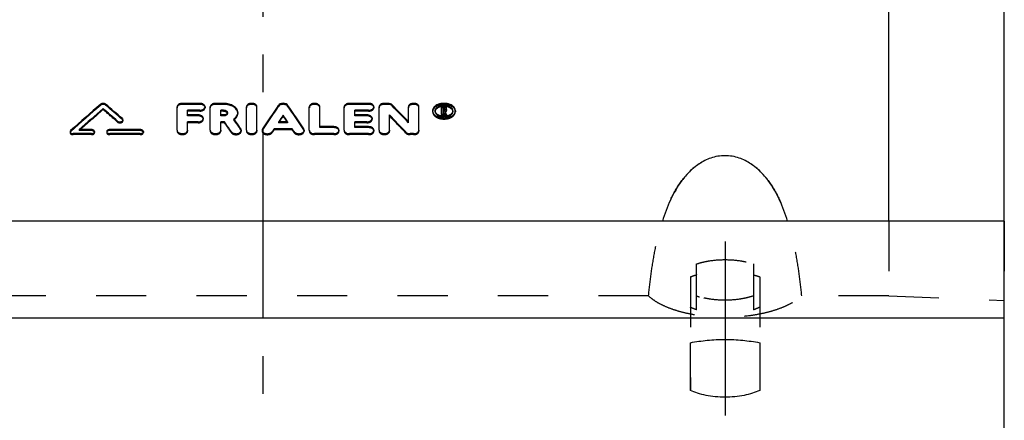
# Model space of a CAD drawing. Header units: millimetres. Extents: x 399 to 601, y 383 to 617.
# Tile 3 of 39: x 468 to 596, y 462 to 514. Entities that reach past the tile are written whole.
import ezdxf

# ---------------------------------------------------------------- set-up
doc = ezdxf.new("R2010")
doc.units = ezdxf.units.MM
doc.header["$LTSCALE"] = 65.185185
doc.linetypes.add('CENTER', pattern=[0.6, 0.375, -0.075, 0.075, -0.075])
doc.linetypes.add('HIDDEN', pattern=[0.2, 0.1, -0.1])
for name, color, linetype in [('ACHSEN_S', 7, 'CONTINUOUS'), ('FLAECHEN', 7, 'CONTINUOUS'), ('KOERPER', 7, 'CONTINUOUS'), ('KONST.EL_MIT_GEO', 7, 'CONTINUOUS')]:
    doc.layers.add(name, color=color, linetype=linetype)

msp = doc.modelspace()

# ---------------------------------------------------------------- linework, layer by layer
at = {"layer": 'ACHSEN_S', "color": 2, "linetype": 'CENTER'}
msp.add_line((500, 616.92), (500, 383.5), dxfattribs=at)
at = {"layer": 'FLAECHEN', "color": 8, "linetype": 'HIDDEN'}
msp.add_line((596.25, 487.77), (596.25, 517), dxfattribs=at)
at = {"layer": 'FLAECHEN', "color": 7, "linetype": 'Continuous'}
for p, q in [((596.25, 487.77), (403.75, 487.77)), ((596.25, 460), (596.25, 487.77)), ((596.25, 475.19), (403.75, 475.19))]:
    msp.add_line(p, q, dxfattribs=at)
at = {"layer": 'KOERPER', "color": 8, "linetype": 'HIDDEN'}
for p, q in [((556.3, 476.26), (556.3, 482.2)), ((563.7, 482.2), (563.7, 476.26)), ((555.5, 480.53), (555.5, 465.81)), ((564.5, 480.53), (564.5, 465.81))]:
    msp.add_line(p, q, dxfattribs=at)
for centre, radius, start, end in [((561.58, 473.44), 9.08, 125.576, 126.1339), ((559.58, 462.01), 19.06, 99.9032, 100.1219), ((558.42, 473.44), 9.08, 53.8661, 54.424), ((560.42, 462.01), 19.06, 79.8781, 80.0968), ((559.06, 486.1), 8.5, 251.091, 253.7783)]:
    msp.add_arc(centre, radius, start, end, dxfattribs=at)
for points, knots in [([(556.3, 482.2), (556.57, 482.29), (557.15, 482.46), (558.38, 482.69), (560, 482.81), (561.62, 482.69), (562.85, 482.46), (563.43, 482.29), (563.7, 482.2)], [0, 0, 0, 0, 0.115262, 0.238776, 0.5, 0.761224, 0.884738, 1, 1, 1, 1]), ([(555.5, 480.53), (555.56, 480.55), (555.8, 480.64), (556.04, 480.72), (556.23, 480.78)], [0, 0, 0, 0, 0.242633, 1, 1, 1, 1]), ([(563.77, 480.78), (563.83, 480.76), (564.08, 480.68), (564.32, 480.6), (564.5, 480.53)], [0, 0, 0, 0, 0.257229, 1, 1, 1, 1]), ([(563.7, 478.06), (563.43, 477.97), (562.85, 477.8), (561.62, 477.57), (560, 477.45), (558.38, 477.57), (557.15, 477.8), (556.57, 477.97), (556.3, 478.06)], [0, 0, 0, 0, 0.115262, 0.238776, 0.5, 0.761224, 0.884738, 1, 1, 1, 1]), ([(556.3, 476.26), (556.23, 476.29), (555.96, 476.38), (555.69, 476.5), (555.5, 476.59)], [0, 0, 0, 0, 0.261121, 1, 1, 1, 1]), ([(564.5, 476.59), (564.44, 476.56), (564.18, 476.44), (563.91, 476.33), (563.7, 476.26)], [0, 0, 0, 0, 0.238741, 1, 1, 1, 1])]:
    msp.add_open_spline(points, degree=3, knots=knots, dxfattribs=at)
at = {"layer": 'KONST.EL_MIT_GEO', "color": 7, "linetype": 'Continuous'}
for p, q in [((581.25, 487.77), (581.25, 530.83)), ((596.25, 487.77), (596.25, 529.69)), ((478.97, 502.93), (478.97, 502.8)), ((479.61, 502.93), (479.61, 502.8)), ((488.89, 499.55), (488.89, 502.59)), ((489.57, 503.03), (489.57, 502.9)), ((491.84, 503.03), (489.57, 503.03)), ((491.84, 502.9), (489.57, 502.9)), ((491.84, 503.03), (491.84, 502.9)), ((493.19, 499.55), (493.19, 502.59)), ((493.87, 503.03), (493.87, 502.9)), ((494.93, 503.03), (493.87, 503.03)), ((494.93, 502.9), (493.87, 502.9)), ((494.93, 503.03), (494.93, 502.9)), ((497.89, 499.55), (497.89, 502.59)), ((499.25, 499.55), (499.25, 502.59)), ((502.03, 502.77), (502.03, 502.64)), ((503.27, 502.77), (503.27, 502.64)), ((506.05, 499.55), (506.05, 502.59)), ((507.41, 499.88), (507.41, 502.59)), ((510.58, 499.55), (510.58, 502.59)), ((513.75, 503.03), (511.26, 503.03)), ((511.26, 503.03), (511.26, 502.9)), ((513.75, 502.9), (511.26, 502.9)), ((513.75, 503.03), (513.75, 502.9)), ((515.11, 499.55), (515.11, 502.59)), ((516.24, 503.03), (515.79, 503.03)), ((515.79, 503.03), (515.79, 502.9)), ((516.24, 502.9), (515.79, 502.9)), ((516.24, 503.03), (516.24, 502.9)), ((516.82, 502.83), (516.82, 502.69)), ((518.91, 500.51), (518.91, 502.59)), ((520.27, 499.55), (520.27, 502.59)), ((523.53, 502.59), (523.19, 502.59)), ((523.19, 501.57), (523.19, 502.59)), ((523.53, 502.46), (523.19, 502.46)), ((523.53, 502.45), (523.41, 502.45)), ((523.41, 502.01), (523.41, 502.45)), ((523.53, 502.59), (523.53, 502.46)), ((523.64, 502.09), (523.64, 502.38)), ((523.87, 502.22), (523.87, 502.38)), ((481.78, 501.05), (481.78, 500.92)), ((490.25, 501.4), (490.25, 502.16)), ((491.84, 502.16), (490.25, 502.16)), ((491.61, 501.53), (490.25, 501.53)), ((491.61, 501.4), (490.25, 501.4)), ((491.61, 501.53), (491.61, 501.4)), ((494.55, 501.4), (494.55, 502.16)), ((494.93, 502.16), (494.55, 502.16)), ((494.93, 501.53), (494.55, 501.53)), ((494.93, 501.4), (494.55, 501.4)), ((494.93, 501.53), (494.93, 501.4)), ((495.41, 501.85), (495.41, 501.71)), ((496.25, 501.01), (496.25, 500.88)), ((513.75, 502.16), (511.94, 502.16)), ((511.94, 501.4), (511.94, 502.16)), ((513.52, 501.53), (511.94, 501.53)), ((513.52, 501.4), (511.94, 501.4)), ((513.52, 501.53), (513.52, 501.4)), ((516.47, 499.55), (516.47, 501.53)), ((522.39, 502.08), (522.39, 501.95)), ((522.4, 501.93), (522.39, 501.95)), ((523.41, 501.57), (523.19, 501.57)), ((523.53, 502.14), (523.41, 502.14)), ((523.53, 502.01), (523.41, 502.01)), ((523.48, 502), (523.41, 502)), ((523.41, 501.57), (523.41, 502)), ((523.53, 502.14), (523.53, 502.01)), ((523.86, 501.57), (523.63, 501.57)), ((523.7, 502.03), (523.7, 501.9)), ((524.66, 502.08), (524.66, 501.95)), ((524.66, 501.95), (524.66, 501.93)), ((490.25, 499.55), (490.25, 500.64)), ((491.61, 500.64), (490.25, 500.64)), ((494.55, 499.55), (494.55, 500.64)), ((495.02, 500.64), (494.55, 500.64)), ((497.15, 499.74), (497.15, 499.61)), ((499.99, 499.74), (499.99, 499.61)), ((503.83, 499.74), (501.47, 499.74)), ((503.23, 500.64), (502.07, 500.64)), ((502.07, 500.64), (502.07, 500.51)), ((503.23, 500.51), (502.07, 500.51)), ((503.23, 500.64), (503.23, 500.51)), ((505.31, 499.74), (505.31, 499.61)), ((509.22, 500.01), (507.41, 500.01)), ((509.22, 499.88), (507.41, 499.88)), ((509.22, 500.01), (509.22, 499.88)), ((513.52, 500.64), (511.94, 500.64)), ((511.94, 499.88), (511.94, 500.64)), ((513.75, 500.01), (511.94, 500.01)), ((513.75, 499.88), (511.94, 499.88)), ((513.75, 500.01), (513.75, 499.88)), ((475.08, 499.52), (475.08, 499.39)), ((477.77, 499.1), (475.4, 499.1)), ((476.19, 499.63), (476.19, 499.5)), ((477.77, 499.63), (476.19, 499.63)), ((477.77, 499.5), (476.19, 499.5)), ((477.77, 499.63), (477.77, 499.5)), ((480.15, 499.63), (480.15, 499.5)), ((484.11, 499.63), (480.15, 499.63)), ((484.11, 499.5), (480.15, 499.5)), ((484.11, 499.1), (480.15, 499.1)), ((484.11, 499.63), (484.11, 499.5)), ((509.22, 499.1), (506.73, 499.1)), ((513.75, 499.1), (511.26, 499.1)), ((519.59, 499.1), (519.14, 499.1)), ((555.5, 465.81), (555.5, 471.99)), ((564.5, 471.99), (564.5, 465.81))]:
    msp.add_line(p, q, dxfattribs=at)
at = {"layer": 'KONST.EL_MIT_GEO', "color": 8, "linetype": 'HIDDEN'}
for p, q in [((479.29, 502.35), (479.29, 502.22)), ((492.52, 502.59), (492.52, 502.46)), ((514.43, 502.59), (514.43, 502.46)), ((523.53, 502.32), (523.41, 502.32)), ((523.53, 502.45), (523.53, 502.32)), ((491.84, 502.03), (490.25, 502.03)), ((491.84, 502.16), (491.84, 502.03)), ((492.29, 501.09), (492.29, 500.96)), ((494.93, 502.03), (494.55, 502.03)), ((494.93, 502.16), (494.93, 502.03)), ((496.77, 501.85), (496.77, 501.71)), ((496.77, 501.78), (496.77, 501.78)), ((502.65, 501.5), (502.65, 501.37)), ((513.75, 502.03), (511.94, 502.03)), ((513.75, 502.16), (513.75, 502.03)), ((514.2, 501.09), (514.2, 500.96)), ((522.05, 502.08), (522.05, 501.95)), ((522.05, 501.95), (522.05, 501.93)), ((523.19, 501.57), (523.19, 501.44)), ((523.41, 501.44), (523.19, 501.44)), ((523.48, 501.87), (523.41, 501.87)), ((523.41, 501.57), (523.41, 501.44)), ((523.48, 502), (523.48, 501.87)), ((523.63, 501.57), (523.63, 501.44)), ((523.86, 501.44), (523.63, 501.44)), ((523.86, 501.57), (523.86, 501.44)), ((523.87, 502.22), (523.87, 502.09)), ((525, 502.08), (525, 501.95)), ((525, 501.93), (525, 501.95)), ((481.15, 500.74), (481.15, 500.61)), ((481.86, 500.9), (481.86, 500.76)), ((491.61, 500.51), (490.25, 500.51)), ((491.61, 500.64), (491.61, 500.51)), ((495.02, 500.51), (494.55, 500.51)), ((495.02, 500.64), (495.02, 500.51)), ((501.47, 499.74), (501.47, 499.61)), ((503.83, 499.74), (503.83, 499.61)), ((513.52, 500.51), (511.94, 500.51)), ((513.52, 500.64), (513.52, 500.51)), ((475, 499.36), (475, 499.23)), ((475.4, 499.1), (475.4, 498.97)), ((477.77, 498.97), (475.4, 498.97)), ((477.77, 499.1), (477.77, 498.97)), ((478.17, 499.36), (478.17, 499.23)), ((479.75, 499.36), (479.75, 499.23)), ((480.15, 499.1), (480.15, 498.97)), ((484.11, 498.97), (480.15, 498.97)), ((484.11, 499.1), (484.11, 498.97)), ((484.51, 499.36), (484.51, 499.23)), ((488.89, 499.55), (488.89, 499.42)), ((490.25, 499.55), (490.25, 499.42)), ((493.19, 499.55), (493.19, 499.42)), ((494.55, 499.55), (494.55, 499.42)), ((495.92, 499.36), (495.92, 499.23)), ((497.21, 499.55), (497.21, 499.42)), ((497.89, 499.55), (497.89, 499.42)), ((499.25, 499.55), (499.25, 499.42)), ((499.93, 499.55), (499.93, 499.42)), ((501.23, 499.37), (501.23, 499.24)), ((503.83, 499.61), (501.47, 499.61)), ((504.07, 499.37), (504.07, 499.24)), ((505.37, 499.55), (505.37, 499.42)), ((506.05, 499.55), (506.05, 499.42)), ((506.73, 499.1), (506.73, 498.97)), ((509.22, 498.97), (506.73, 498.97)), ((509.22, 499.1), (509.22, 498.97)), ((509.9, 499.55), (509.9, 499.42)), ((510.58, 499.55), (510.58, 499.42)), ((511.26, 499.1), (511.26, 498.97)), ((513.75, 498.97), (511.26, 498.97)), ((513.75, 499.1), (513.75, 498.97)), ((514.43, 499.55), (514.43, 499.42)), ((515.11, 499.55), (515.11, 499.42)), ((516.47, 499.55), (516.47, 499.42)), ((518.56, 499.31), (518.56, 499.18)), ((519.14, 499.1), (519.14, 498.97)), ((519.59, 498.97), (519.14, 498.97)), ((519.59, 499.1), (519.59, 498.97)), ((520.27, 499.55), (520.27, 499.42)), ((581.25, 487.77), (581.25, 478.05)), ((596.25, 487.77), (596.25, 477.46)), ((550.08, 478.05), (449.92, 478.05)), ((581.25, 478.05), (569.92, 478.05)), ((581.25, 478.05), (596.25, 477.46))]:
    msp.add_line(p, q, dxfattribs=at)
at = {"layer": 'KONST.EL_MIT_GEO', "color": 2, "linetype": 'CENTER'}
msp.add_line((560, 485.13), (560, 462.55), dxfattribs=at)
at = {"layer": 'KONST.EL_MIT_GEO', "color": 8, "linetype": 'HIDDEN'}
for centre, radius, start, end in [((489.18, 502.46), 0.285, 167.2259, 179.9351), ((492.22, 502.46), 0.292, 12.7604, 13.2885), ((492.23, 502.46), 0.285, 0.0637, 12.7844), ((493.48, 502.46), 0.285, 167.2259, 179.9351), ((498.18, 502.46), 0.285, 167.2227, 179.935), ((498.96, 502.46), 0.285, 0.065, 12.7771), ((506.34, 502.46), 0.285, 167.2227, 179.935), ((507.12, 502.46), 0.285, 0.065, 12.7771), ((510.86, 502.46), 0.285, 167.2259, 179.9351), ((514.14, 502.46), 0.292, 12.7604, 13.2885), ((514.14, 502.46), 0.285, 0.0637, 12.7844), ((515.39, 502.46), 0.285, 167.2259, 179.9351), ((519.2, 502.46), 0.285, 167.2227, 179.935), ((519.99, 502.46), 0.285, 0.065, 12.7771), ((491.99, 500.96), 0.296, 0.0587, 12.5222), ((495.99, 501.71), 0.775, 0.0028, 4.6682), ((513.91, 500.96), 0.296, 0.0587, 12.5222), ((522.67, 501.95), 0.619, 173.9491, 179.9842), ((522.68, 501.95), 0.623, 171.64, 173.9496), ((524.38, 501.95), 0.623, 6.0504, 8.36), ((524.38, 501.95), 0.619, 0.0158, 6.0509), ((475.19, 499.23), 0.195, 159.2765, 161.539), ((496.9, 499.42), 0.307, 0.0622, 12.7132), ((500.24, 499.42), 0.312, 167.735, 169.1441), ((500.23, 499.42), 0.306, 169.1326, 179.9644), ((505.06, 499.42), 0.312, 10.8562, 12.265), ((505.07, 499.42), 0.306, 0.0356, 10.8677), ((509.59, 499.42), 0.307, 0.0541, 12.2741), ((514.12, 499.42), 0.307, 0.0541, 12.2741)]:
    msp.add_arc(centre, radius, start, end, dxfattribs=at)
at = {"layer": 'KONST.EL_MIT_GEO', "color": 7, "linetype": 'Continuous'}
for centre, radius, start, end in [((523.53, 501.94), 0.52, 82.3307, 90.0203), ((523.53, 501.97), 0.496, 78.3262, 82.3175), ((523.71, 502.24), 0.157, 18.4516, 22.8292), ((522.7, 501.95), 0.646, 161.3303, 171.5711), ((522.87, 502.08), 0.478, 180.0168, 187.4762), ((524.18, 502.08), 0.478, 352.5238, 359.9832), ((524.35, 501.95), 0.646, 8.4289, 18.6697), ((481.59, 500.7), 0.294, 45.498, 48.8695), ((475.28, 499.17), 0.297, 131.7409, 134.9573), ((489.94, 499.55), 0.308, 347.751, 359.9404), ((494.25, 499.55), 0.308, 347.751, 359.9404), ((498.94, 499.55), 0.308, 347.751, 359.9404), ((516.16, 499.55), 0.308, 347.751, 359.9404), ((519.96, 499.55), 0.308, 347.7538, 359.9405)]:
    msp.add_arc(centre, radius, start, end, dxfattribs=at)
for centre, major_axis, ratio, start_param, end_param in [((460.78, 404.5), (84.53, 123.09), 0.344975, 0.911797, 0.953588), ((460.78, 404.5), (84.4, 122.9), 0.344975, 0.911487, 0.953345), ((461.77, 404.5), (84.53, 123.09), 0.344975, 0.919028, 0.952316), ((496.86, 404.5), (-84.82, 123.06), 0.345333, -0.939963, -0.920091), ((497.85, 404.5), (-84.82, 123.06), 0.345333, -0.936151, -0.912856), ((497.85, 404.5), (-84.69, 122.87), 0.345333, -0.935878, -0.912546), ((491.43, 404.5), (45.72, 125.97), 0.252005, 0.77237, 0.809619), ((491.43, 404.5), (45.65, 125.78), 0.252005, 0.772063, 0.809373), ((513.87, 404.5), (-45.72, 125.97), 0.252005, -0.809619, -0.77237), ((513.87, 404.5), (-45.65, 125.78), 0.252005, -0.809373, -0.772063), ((531.91, 404.5), (-68.39, 124.62), 0.318096, -0.880265, -0.853294), ((531.91, 404.5), (-68.28, 124.42), 0.318096, -0.880001, -0.852986), ((506.22, 404.5), (-48.8, 125.85), 0.263266, -0.820049, -0.80469), ((492.92, 404.5), (45.72, 125.97), 0.252005, 0.78813, 0.798666), ((512.38, 404.5), (-45.72, 125.97), 0.252005, -0.798666, -0.78813), ((530.31, 404.5), (-68.39, 124.62), 0.318096, -0.896305, -0.86941), ((528.55, 404.5), (-21.91, 126.46), 0.13843, -0.720094, -0.714777), ((528.79, 404.5), (-21.91, 126.46), 0.13843, -0.720094, -0.714377), ((528.79, 404.5), (-21.87, 126.26), 0.13843, -0.718197, -0.714086), ((504.72, 404.5), (-48.8, 125.85), 0.263266, -0.824641, -0.809204), ((506.22, 404.5), (-48.73, 125.65), 0.263266, -0.819803, -0.804418), ((492.92, 404.5), (45.72, 125.97), 0.252005, 0.809544, 0.813995), ((512.38, 404.5), (-45.72, 125.97), 0.252005, -0.813995, -0.809544)]:
    msp.add_ellipse(centre, major_axis=major_axis, ratio=ratio, start_param=start_param, end_param=end_param, dxfattribs=at)
at = {"layer": 'KONST.EL_MIT_GEO', "color": 8, "linetype": 'HIDDEN'}
for centre, major_axis, ratio, start_param, end_param in [((461.77, 404.5), (84.4, 122.9), 0.344975, 0.91873, 0.952072), ((496.86, 404.5), (-84.69, 122.87), 0.345333, -0.939697, -0.919792), ((492.92, 404.5), (45.65, 125.78), 0.252005, 0.787849, 0.798402), ((512.38, 404.5), (-45.65, 125.78), 0.252005, -0.798402, -0.787849), ((530.31, 404.5), (-68.28, 124.42), 0.318096, -0.896067, -0.869128), ((528.55, 404.5), (-21.87, 126.26), 0.13843, -0.719812, -0.714486), ((528.79, 404.5), (-21.87, 126.26), 0.13843, 5.563374, 5.564988), ((504.72, 404.5), (-48.73, 125.65), 0.263266, -0.824402, -0.80894), ((492.92, 404.5), (45.65, 125.78), 0.252005, 0.809297, 0.813756), ((512.38, 404.5), (-45.65, 125.78), 0.252005, -0.813756, -0.809297)]:
    msp.add_ellipse(centre, major_axis=major_axis, ratio=ratio, start_param=start_param, end_param=end_param, dxfattribs=at)
at = {"layer": 'KONST.EL_MIT_GEO', "color": 7, "linetype": 'Continuous'}
for points, knots in [([(479.61, 502.93), (479.57, 502.96), (479.46, 503.01), (479.29, 503.04), (479.12, 503.01), (479.01, 502.96), (478.97, 502.93)], [0, 0, 0, 0, 0.233854, 0.500093, 0.766277, 1, 1, 1, 1]), ([(479.61, 502.8), (479.57, 502.83), (479.46, 502.88), (479.29, 502.91), (479.12, 502.88), (479.01, 502.83), (478.97, 502.8)], [0, 0, 0, 0, 0.233843, 0.500093, 0.766288, 1, 1, 1, 1]), ([(489.57, 503.03), (489.48, 503.03), (489.32, 503.01), (489.09, 502.92), (488.96, 502.8), (488.9, 502.68), (488.89, 502.62), (488.89, 502.59)], [0, 0, 0, 0, 0.299378, 0.571524, 0.801539, 0.903213, 1, 1, 1, 1]), ([(489.57, 502.9), (489.49, 502.9), (489.34, 502.88), (489.13, 502.81), (488.97, 502.69), (488.91, 502.58), (488.9, 502.53)], [0, 0, 0, 0, 0.29365, 0.564958, 0.799828, 1, 1, 1, 1]), ([(492.52, 502.59), (492.52, 502.62), (492.51, 502.68), (492.45, 502.8), (492.31, 502.92), (492.09, 503.01), (491.92, 503.03), (491.84, 503.03)], [0, 0, 0, 0, 0.096785, 0.198461, 0.428476, 0.700622, 1, 1, 1, 1]), ([(492.51, 502.53), (492.5, 502.58), (492.43, 502.69), (492.28, 502.81), (492.07, 502.88), (491.92, 502.9), (491.84, 502.9)], [0, 0, 0, 0, 0.200372, 0.435414, 0.706638, 1, 1, 1, 1]), ([(491.84, 502.16), (491.92, 502.16), (492.09, 502.18), (492.31, 502.27), (492.45, 502.39), (492.51, 502.51), (492.52, 502.57), (492.52, 502.59)], [0, 0, 0, 0, 0.29888, 0.571048, 0.80148, 0.903282, 1, 1, 1, 1]), ([(493.87, 503.03), (493.79, 503.03), (493.62, 503.01), (493.4, 502.92), (493.26, 502.8), (493.2, 502.68), (493.19, 502.62), (493.19, 502.59)], [0, 0, 0, 0, 0.299378, 0.571524, 0.801539, 0.903213, 1, 1, 1, 1]), ([(493.87, 502.9), (493.79, 502.9), (493.64, 502.88), (493.43, 502.81), (493.27, 502.69), (493.21, 502.58), (493.2, 502.53)], [0, 0, 0, 0, 0.29365, 0.564958, 0.799828, 1, 1, 1, 1]), ([(496.77, 501.85), (496.77, 501.92), (496.74, 502.08), (496.64, 502.31), (496.46, 502.52), (496.14, 502.76), (495.62, 502.97), (495.17, 503.03), (494.93, 503.03)], [0, 0, 0, 0, 0.097393, 0.199385, 0.309754, 0.430507, 0.701753, 1, 1, 1, 1]), ([(496.77, 501.78), (496.76, 501.86), (496.72, 502.01), (496.6, 502.22), (496.43, 502.42), (496.11, 502.65), (495.6, 502.85), (495.16, 502.9), (494.93, 502.9)], [0, 0, 0, 0, 0.097316, 0.200071, 0.311407, 0.432843, 0.703861, 1, 1, 1, 1]), ([(499.25, 502.59), (499.25, 502.62), (499.24, 502.68), (499.19, 502.8), (499.05, 502.92), (498.83, 503.01), (498.57, 503.04), (498.31, 503.01), (498.09, 502.92), (497.96, 502.8), (497.9, 502.68), (497.89, 502.62), (497.89, 502.59)], [0, 0, 0, 0, 0.048394, 0.09923, 0.214238, 0.350311, 0.5, 0.649689, 0.785762, 0.90077, 0.951606, 1, 1, 1, 1]), ([(499.24, 502.53), (499.23, 502.58), (499.17, 502.69), (499.01, 502.81), (498.81, 502.88), (498.57, 502.91), (498.34, 502.88), (498.13, 502.81), (497.97, 502.69), (497.91, 502.58), (497.9, 502.53)], [0, 0, 0, 0, 0.100087, 0.217522, 0.353175, 0.5, 0.646825, 0.782478, 0.899913, 1, 1, 1, 1]), ([(503.27, 502.77), (503.21, 502.86), (503.07, 502.95), (502.84, 503.02), (502.65, 503.04), (502.46, 503.02), (502.24, 502.95), (502.09, 502.86), (502.03, 502.77)], [0, 0, 0, 0, 0.2252, 0.359005, 0.5, 0.640995, 0.7748, 1, 1, 1, 1]), ([(503.27, 502.64), (503.21, 502.73), (503.07, 502.82), (502.84, 502.89), (502.65, 502.91), (502.46, 502.89), (502.24, 502.82), (502.09, 502.73), (502.03, 502.64)], [0, 0, 0, 0, 0.225183, 0.358994, 0.5, 0.641006, 0.774817, 1, 1, 1, 1]), ([(507.41, 502.59), (507.41, 502.62), (507.4, 502.68), (507.35, 502.8), (507.21, 502.92), (506.99, 503.01), (506.73, 503.04), (506.47, 503.01), (506.25, 502.92), (506.12, 502.8), (506.06, 502.68), (506.05, 502.62), (506.05, 502.59)], [0, 0, 0, 0, 0.048394, 0.09923, 0.214238, 0.350311, 0.5, 0.649689, 0.785762, 0.90077, 0.951606, 1, 1, 1, 1]), ([(507.4, 502.53), (507.39, 502.58), (507.33, 502.69), (507.17, 502.81), (506.97, 502.88), (506.73, 502.91), (506.5, 502.88), (506.29, 502.81), (506.13, 502.69), (506.07, 502.58), (506.06, 502.53)], [0, 0, 0, 0, 0.100087, 0.217522, 0.353175, 0.5, 0.646825, 0.782478, 0.899913, 1, 1, 1, 1]), ([(511.26, 503.03), (511.17, 503.03), (511, 503.01), (510.78, 502.92), (510.64, 502.8), (510.59, 502.68), (510.58, 502.62), (510.58, 502.59)], [0, 0, 0, 0, 0.299378, 0.571524, 0.801539, 0.903213, 1, 1, 1, 1]), ([(511.26, 502.9), (511.18, 502.9), (511.02, 502.88), (510.82, 502.81), (510.66, 502.69), (510.6, 502.58), (510.59, 502.53)], [0, 0, 0, 0, 0.29365, 0.564958, 0.799828, 1, 1, 1, 1]), ([(514.43, 502.59), (514.43, 502.62), (514.42, 502.68), (514.36, 502.8), (514.23, 502.92), (514.01, 503.01), (513.84, 503.03), (513.75, 503.03)], [0, 0, 0, 0, 0.096785, 0.198461, 0.428476, 0.700622, 1, 1, 1, 1]), ([(514.42, 502.53), (514.41, 502.58), (514.35, 502.69), (514.19, 502.81), (513.98, 502.88), (513.83, 502.9), (513.75, 502.9)], [0, 0, 0, 0, 0.200372, 0.435414, 0.706638, 1, 1, 1, 1]), ([(513.75, 502.16), (513.84, 502.16), (514.01, 502.18), (514.23, 502.27), (514.36, 502.39), (514.42, 502.51), (514.43, 502.57), (514.43, 502.59)], [0, 0, 0, 0, 0.29888, 0.571048, 0.80148, 0.903282, 1, 1, 1, 1]), ([(515.79, 503.03), (515.7, 503.03), (515.53, 503.01), (515.31, 502.92), (515.17, 502.8), (515.12, 502.68), (515.11, 502.62), (515.11, 502.59)], [0, 0, 0, 0, 0.299378, 0.571524, 0.801539, 0.903213, 1, 1, 1, 1]), ([(515.79, 502.9), (515.71, 502.9), (515.55, 502.88), (515.34, 502.81), (515.19, 502.69), (515.13, 502.58), (515.11, 502.53)], [0, 0, 0, 0, 0.29365, 0.564958, 0.799828, 1, 1, 1, 1]), ([(516.82, 502.83), (516.75, 502.89), (516.56, 503), (516.35, 503.03), (516.24, 503.03)], [0, 0, 0, 0, 0.461928, 1, 1, 1, 1]), ([(516.82, 502.69), (516.75, 502.76), (516.56, 502.87), (516.35, 502.9), (516.24, 502.9)], [0, 0, 0, 0, 0.461902, 1, 1, 1, 1]), ([(520.27, 502.59), (520.27, 502.62), (520.26, 502.68), (520.21, 502.8), (520.07, 502.92), (519.85, 503.01), (519.59, 503.04), (519.34, 503.01), (519.11, 502.92), (518.98, 502.8), (518.92, 502.68), (518.91, 502.62), (518.91, 502.59)], [0, 0, 0, 0, 0.048394, 0.09923, 0.214238, 0.350311, 0.5, 0.649689, 0.785762, 0.90077, 0.951606, 1, 1, 1, 1]), ([(520.27, 502.53), (520.25, 502.58), (520.19, 502.69), (520.04, 502.81), (519.83, 502.88), (519.59, 502.91), (519.36, 502.88), (519.15, 502.81), (518.99, 502.69), (518.93, 502.58), (518.92, 502.53)], [0, 0, 0, 0, 0.100087, 0.217522, 0.353175, 0.5, 0.646825, 0.782478, 0.899913, 1, 1, 1, 1]), ([(525, 502.08), (525, 502.14), (524.98, 502.27), (524.89, 502.45), (524.76, 502.62), (524.5, 502.82), (524.08, 502.99), (523.53, 503.05), (522.97, 502.99), (522.55, 502.82), (522.3, 502.62), (522.16, 502.45), (522.07, 502.27), (522.05, 502.14), (522.05, 502.08)], [0, 0, 0, 0, 0.048582, 0.099506, 0.154665, 0.215052, 0.35076, 0.5, 0.64924, 0.784948, 0.845335, 0.900494, 0.951418, 1, 1, 1, 1]), ([(524.97, 502.15), (524.93, 502.26), (524.79, 502.48), (524.45, 502.72), (524.01, 502.87), (523.53, 502.92), (523.04, 502.87), (522.61, 502.72), (522.27, 502.48), (522.12, 502.26), (522.09, 502.15)], [0, 0, 0, 0, 0.101589, 0.219964, 0.354974, 0.5, 0.645026, 0.780036, 0.898411, 1, 1, 1, 1]), ([(522.39, 502.08), (522.39, 502.13), (522.41, 502.23), (522.48, 502.37), (522.58, 502.49), (522.78, 502.65), (523.1, 502.78), (523.53, 502.83), (523.95, 502.78), (524.27, 502.65), (524.47, 502.49), (524.58, 502.37), (524.64, 502.23), (524.66, 502.13), (524.66, 502.08)], [0, 0, 0, 0, 0.048573, 0.099513, 0.154699, 0.21511, 0.350822, 0.5, 0.649178, 0.78489, 0.845301, 0.900487, 0.951427, 1, 1, 1, 1]), ([(523.87, 502.38), (523.87, 502.4), (523.84, 502.47), (523.77, 502.54), (523.66, 502.58), (523.57, 502.59), (523.53, 502.59)], [0, 0, 0, 0, 0.197204, 0.427924, 0.700479, 1, 1, 1, 1]), ([(523.53, 502.45), (523.54, 502.45), (523.57, 502.44), (523.61, 502.43), (523.63, 502.41), (523.64, 502.39), (523.64, 502.38)], [0, 0, 0, 0, 0.299452, 0.572, 0.80278, 1, 1, 1, 1]), ([(523.85, 502.3), (523.85, 502.32), (523.79, 502.4), (523.7, 502.44), (523.63, 502.45)], [0, 0, 0, 0, 0.214173, 1, 1, 1, 1]), ([(481.86, 500.9), (481.86, 500.92), (481.84, 500.98), (481.8, 501.03), (481.78, 501.05)], [0, 0, 0, 0, 0.472441, 1, 1, 1, 1]), ([(492.29, 501.09), (492.29, 501.12), (492.28, 501.18), (492.22, 501.29), (492.09, 501.42), (491.87, 501.51), (491.7, 501.53), (491.61, 501.53)], [0, 0, 0, 0, 0.09813, 0.200907, 0.431805, 0.702917, 1, 1, 1, 1]), ([(492.28, 501.02), (492.27, 501.08), (492.21, 501.19), (492.05, 501.31), (491.85, 501.38), (491.69, 501.4), (491.61, 501.4)], [0, 0, 0, 0, 0.202414, 0.437942, 0.708303, 1, 1, 1, 1]), ([(491.61, 500.64), (491.7, 500.64), (491.87, 500.66), (492.09, 500.76), (492.22, 500.88), (492.28, 501), (492.29, 501.06), (492.29, 501.09)], [0, 0, 0, 0, 0.296602, 0.567735, 0.799038, 0.901937, 1, 1, 1, 1]), ([(494.93, 502.16), (494.99, 502.16), (495.11, 502.14), (495.27, 502.08), (495.38, 501.98), (495.41, 501.89), (495.41, 501.85)], [0, 0, 0, 0, 0.298752, 0.570934, 0.801921, 1, 1, 1, 1]), ([(495.41, 501.85), (495.41, 501.8), (495.38, 501.71), (495.27, 501.61), (495.11, 501.55), (494.99, 501.53), (494.93, 501.53)], [0, 0, 0, 0, 0.198128, 0.429405, 0.701598, 1, 1, 1, 1]), ([(495.41, 501.71), (495.41, 501.67), (495.38, 501.58), (495.27, 501.48), (495.11, 501.42), (494.99, 501.4), (494.93, 501.4)], [0, 0, 0, 0, 0.198089, 0.429353, 0.701563, 1, 1, 1, 1]), ([(496.25, 501.01), (496.33, 501.07), (496.47, 501.18), (496.64, 501.39), (496.74, 501.61), (496.77, 501.77), (496.77, 501.85)], [0, 0, 0, 0, 0.280174, 0.536897, 0.774192, 1, 1, 1, 1]), ([(514.2, 501.09), (514.2, 501.12), (514.19, 501.18), (514.14, 501.29), (514, 501.42), (513.78, 501.51), (513.61, 501.53), (513.52, 501.53)], [0, 0, 0, 0, 0.09813, 0.200907, 0.431805, 0.702917, 1, 1, 1, 1]), ([(514.19, 501.02), (514.18, 501.08), (514.12, 501.19), (513.97, 501.31), (513.76, 501.38), (513.6, 501.4), (513.52, 501.4)], [0, 0, 0, 0, 0.202414, 0.437942, 0.708303, 1, 1, 1, 1]), ([(513.52, 500.64), (513.61, 500.64), (513.78, 500.66), (514, 500.76), (514.14, 500.88), (514.19, 501), (514.2, 501.06), (514.2, 501.09)], [0, 0, 0, 0, 0.296602, 0.567735, 0.799038, 0.901937, 1, 1, 1, 1]), ([(522.05, 502.08), (522.05, 502.02), (522.07, 501.89), (522.16, 501.71), (522.3, 501.54), (522.55, 501.34), (522.97, 501.17), (523.53, 501.1), (524.08, 501.17), (524.5, 501.34), (524.76, 501.54), (524.89, 501.71), (524.98, 501.89), (525, 502.02), (525, 502.08)], [0, 0, 0, 0, 0.04851, 0.09957, 0.154961, 0.215556, 0.351291, 0.5, 0.648709, 0.784444, 0.845039, 0.90043, 0.95149, 1, 1, 1, 1]), ([(524.66, 502.02), (524.65, 501.98), (524.62, 501.88), (524.55, 501.75), (524.44, 501.64), (524.24, 501.5), (523.93, 501.38), (523.53, 501.33), (523.12, 501.38), (522.81, 501.5), (522.62, 501.64), (522.51, 501.75), (522.43, 501.88), (522.4, 501.98), (522.4, 502.02)], [0, 0, 0, 0, 0.048628, 0.100343, 0.156457, 0.217514, 0.352946, 0.5, 0.647054, 0.782486, 0.843543, 0.899657, 0.951372, 1, 1, 1, 1]), ([(524.66, 501.93), (524.66, 501.88), (524.64, 501.79), (524.57, 501.65), (524.46, 501.53), (524.26, 501.38), (523.95, 501.25), (523.53, 501.2), (523.11, 501.25), (522.79, 501.38), (522.6, 501.53), (522.49, 501.65), (522.42, 501.79), (522.4, 501.88), (522.4, 501.93)], [0, 0, 0, 0, 0.048509, 0.099785, 0.15543, 0.216195, 0.351847, 0.5, 0.648153, 0.783805, 0.84457, 0.900215, 0.951491, 1, 1, 1, 1]), ([(523.64, 502.22), (523.64, 502.21), (523.63, 502.19), (523.61, 502.16), (523.57, 502.15), (523.54, 502.14), (523.53, 502.14)], [0, 0, 0, 0, 0.197497, 0.428438, 0.700878, 1, 1, 1, 1]), ([(523.64, 502.09), (523.64, 502.08), (523.63, 502.06), (523.61, 502.03), (523.57, 502.02), (523.54, 502.01), (523.53, 502.01)], [0, 0, 0, 0, 0.197458, 0.428385, 0.700841, 1, 1, 1, 1]), ([(523.7, 502.03), (523.72, 502.04), (523.78, 502.07), (523.83, 502.11), (523.85, 502.16)], [0, 0, 0, 0, 0.283265, 1, 1, 1, 1]), ([(523.85, 502.16), (523.85, 502.16), (523.86, 502.18), (523.87, 502.2), (523.87, 502.22)], [0, 0, 0, 0, 0.256768, 1, 1, 1, 1]), ([(481.15, 500.74), (481.2, 500.69), (481.35, 500.63), (481.55, 500.63), (481.7, 500.68), (481.79, 500.74), (481.85, 500.81), (481.86, 500.87), (481.86, 500.9)], [0, 0, 0, 0, 0.256443, 0.542291, 0.677558, 0.798816, 0.90469, 1, 1, 1, 1]), ([(481.85, 500.83), (481.84, 500.84), (481.83, 500.87), (481.81, 500.89), (481.79, 500.91)], [0, 0, 0, 0, 0.238423, 1, 1, 1, 1]), ([(497.21, 499.55), (497.21, 499.59), (497.2, 499.65), (497.17, 499.72), (497.15, 499.74)], [0, 0, 0, 0, 0.486685, 1, 1, 1, 1]), ([(499.99, 499.74), (499.97, 499.71), (499.94, 499.65), (499.93, 499.58), (499.93, 499.55)], [0, 0, 0, 0, 0.512125, 1, 1, 1, 1]), ([(505.37, 499.55), (505.37, 499.58), (505.36, 499.65), (505.33, 499.71), (505.31, 499.74)], [0, 0, 0, 0, 0.487875, 1, 1, 1, 1]), ([(509.9, 499.55), (509.9, 499.58), (509.89, 499.64), (509.84, 499.76), (509.7, 499.89), (509.48, 499.98), (509.31, 500.01), (509.22, 500.01)], [0, 0, 0, 0, 0.099431, 0.203274, 0.43502, 0.705127, 1, 1, 1, 1]), ([(509.89, 499.49), (509.88, 499.54), (509.82, 499.66), (509.66, 499.78), (509.46, 499.86), (509.3, 499.88), (509.22, 499.88)], [0, 0, 0, 0, 0.204588, 0.440747, 0.710186, 1, 1, 1, 1]), ([(514.43, 499.55), (514.43, 499.58), (514.42, 499.64), (514.36, 499.76), (514.23, 499.89), (514.01, 499.98), (513.84, 500.01), (513.75, 500.01)], [0, 0, 0, 0, 0.099431, 0.203274, 0.43502, 0.705127, 1, 1, 1, 1]), ([(514.42, 499.49), (514.41, 499.54), (514.35, 499.66), (514.19, 499.78), (513.98, 499.86), (513.83, 499.88), (513.75, 499.88)], [0, 0, 0, 0, 0.204588, 0.440747, 0.710186, 1, 1, 1, 1]), ([(475.08, 499.52), (475.06, 499.5), (475.02, 499.45), (475, 499.39), (475, 499.36)], [0, 0, 0, 0, 0.525835, 1, 1, 1, 1]), ([(475, 499.36), (475, 499.33), (475.02, 499.25), (475.12, 499.17), (475.25, 499.11), (475.34, 499.1), (475.4, 499.1)], [0, 0, 0, 0, 0.202032, 0.434645, 0.70518, 1, 1, 1, 1]), ([(475.07, 499.38), (475.06, 499.38), (475.04, 499.35), (475.02, 499.32), (475.01, 499.3)], [0, 0, 0, 0, 0.263565, 1, 1, 1, 1]), ([(478.17, 499.36), (478.17, 499.4), (478.15, 499.48), (478.05, 499.56), (477.92, 499.62), (477.82, 499.63), (477.77, 499.63)], [0, 0, 0, 0, 0.201995, 0.434382, 0.704907, 1, 1, 1, 1]), ([(478.09, 499.39), (478.07, 499.41), (477.98, 499.47), (477.86, 499.5), (477.77, 499.5)], [0, 0, 0, 0, 0.226929, 1, 1, 1, 1]), ([(477.77, 499.1), (477.82, 499.1), (477.92, 499.11), (478.05, 499.17), (478.15, 499.25), (478.17, 499.33), (478.17, 499.36)], [0, 0, 0, 0, 0.29482, 0.565354, 0.797969, 1, 1, 1, 1]), ([(478.16, 499.3), (478.15, 499.31), (478.14, 499.34), (478.11, 499.37), (478.09, 499.39)], [0, 0, 0, 0, 0.237242, 1, 1, 1, 1]), ([(480.15, 499.63), (480.1, 499.63), (480, 499.62), (479.87, 499.56), (479.78, 499.48), (479.75, 499.4), (479.75, 499.36)], [0, 0, 0, 0, 0.295093, 0.565618, 0.798005, 1, 1, 1, 1]), ([(479.75, 499.36), (479.75, 499.33), (479.78, 499.25), (479.87, 499.17), (480, 499.11), (480.1, 499.1), (480.15, 499.1)], [0, 0, 0, 0, 0.202031, 0.434646, 0.70518, 1, 1, 1, 1]), ([(479.83, 499.39), (479.82, 499.38), (479.8, 499.36), (479.78, 499.33), (479.77, 499.3)], [0, 0, 0, 0, 0.265725, 1, 1, 1, 1]), ([(480.15, 499.5), (480.12, 499.5), (480.01, 499.49), (479.89, 499.45), (479.83, 499.39)], [0, 0, 0, 0, 0.271257, 1, 1, 1, 1]), ([(484.51, 499.36), (484.51, 499.4), (484.48, 499.48), (484.39, 499.56), (484.26, 499.62), (484.16, 499.63), (484.11, 499.63)], [0, 0, 0, 0, 0.201995, 0.434382, 0.704907, 1, 1, 1, 1]), ([(484.43, 499.39), (484.41, 499.41), (484.32, 499.47), (484.2, 499.5), (484.11, 499.5)], [0, 0, 0, 0, 0.226929, 1, 1, 1, 1]), ([(484.11, 499.1), (484.16, 499.1), (484.26, 499.11), (484.39, 499.17), (484.48, 499.25), (484.51, 499.33), (484.51, 499.36)], [0, 0, 0, 0, 0.29482, 0.565354, 0.797969, 1, 1, 1, 1]), ([(484.5, 499.3), (484.49, 499.31), (484.48, 499.34), (484.45, 499.37), (484.43, 499.39)], [0, 0, 0, 0, 0.237242, 1, 1, 1, 1]), ([(488.89, 499.55), (488.89, 499.5), (488.93, 499.37), (489.08, 499.23), (489.28, 499.13), (489.52, 499.09), (489.77, 499.11), (490, 499.19), (490.17, 499.31), (490.23, 499.43), (490.24, 499.49)], [0, 0, 0, 0, 0.099637, 0.21343, 0.345399, 0.490185, 0.637237, 0.77517, 0.896099, 1, 1, 1, 1]), ([(493.19, 499.55), (493.19, 499.5), (493.23, 499.37), (493.38, 499.23), (493.58, 499.13), (493.83, 499.09), (494.07, 499.11), (494.3, 499.19), (494.47, 499.31), (494.53, 499.43), (494.55, 499.49)], [0, 0, 0, 0, 0.099637, 0.21343, 0.345399, 0.490185, 0.637237, 0.77517, 0.896099, 1, 1, 1, 1]), ([(495.92, 499.36), (495.99, 499.26), (496.18, 499.15), (496.45, 499.09), (496.68, 499.1), (496.89, 499.16), (497.06, 499.26), (497.18, 499.39), (497.21, 499.5), (497.21, 499.55)], [0, 0, 0, 0, 0.241302, 0.383122, 0.528239, 0.667351, 0.792991, 0.90237, 1, 1, 1, 1]), ([(497.2, 499.49), (497.2, 499.5), (497.19, 499.55), (497.17, 499.59), (497.15, 499.61)], [0, 0, 0, 0, 0.242757, 1, 1, 1, 1]), ([(497.89, 499.55), (497.89, 499.5), (497.93, 499.37), (498.07, 499.23), (498.28, 499.13), (498.52, 499.09), (498.77, 499.11), (498.99, 499.19), (499.16, 499.31), (499.23, 499.43), (499.24, 499.49)], [0, 0, 0, 0, 0.099637, 0.21343, 0.345399, 0.490185, 0.637237, 0.77517, 0.896099, 1, 1, 1, 1]), ([(499.93, 499.55), (499.93, 499.5), (499.96, 499.39), (500.08, 499.25), (500.26, 499.15), (500.47, 499.1), (500.7, 499.09), (500.97, 499.15), (501.16, 499.26), (501.23, 499.37)], [0, 0, 0, 0, 0.097793, 0.207512, 0.333647, 0.47324, 0.618602, 0.760257, 1, 1, 1, 1]), ([(499.99, 499.61), (499.98, 499.6), (499.96, 499.56), (499.94, 499.52), (499.94, 499.49)], [0, 0, 0, 0, 0.258616, 1, 1, 1, 1]), ([(504.07, 499.37), (504.14, 499.26), (504.33, 499.15), (504.6, 499.09), (504.83, 499.1), (505.05, 499.15), (505.22, 499.25), (505.34, 499.39), (505.37, 499.5), (505.37, 499.55)], [0, 0, 0, 0, 0.239743, 0.381398, 0.52676, 0.666353, 0.792488, 0.902207, 1, 1, 1, 1]), ([(505.36, 499.49), (505.36, 499.5), (505.35, 499.54), (505.33, 499.58), (505.31, 499.61)], [0, 0, 0, 0, 0.243403, 1, 1, 1, 1]), ([(506.05, 499.55), (506.05, 499.52), (506.06, 499.46), (506.12, 499.34), (506.25, 499.22), (506.47, 499.12), (506.64, 499.1), (506.73, 499.1)], [0, 0, 0, 0, 0.099367, 0.203325, 0.435465, 0.705592, 1, 1, 1, 1]), ([(509.22, 499.1), (509.31, 499.1), (509.48, 499.12), (509.7, 499.22), (509.84, 499.34), (509.89, 499.46), (509.9, 499.52), (509.9, 499.55)], [0, 0, 0, 0, 0.294408, 0.564535, 0.796675, 0.900636, 1, 1, 1, 1]), ([(510.58, 499.55), (510.58, 499.52), (510.59, 499.46), (510.64, 499.34), (510.78, 499.22), (511, 499.12), (511.17, 499.1), (511.26, 499.1)], [0, 0, 0, 0, 0.099367, 0.203325, 0.435465, 0.705592, 1, 1, 1, 1]), ([(513.75, 499.1), (513.84, 499.1), (514.01, 499.12), (514.23, 499.22), (514.36, 499.34), (514.42, 499.46), (514.43, 499.52), (514.43, 499.55)], [0, 0, 0, 0, 0.294408, 0.564535, 0.796675, 0.900636, 1, 1, 1, 1]), ([(515.11, 499.55), (515.11, 499.5), (515.15, 499.37), (515.29, 499.23), (515.5, 499.13), (515.74, 499.09), (515.99, 499.11), (516.21, 499.19), (516.38, 499.31), (516.45, 499.43), (516.46, 499.49)], [0, 0, 0, 0, 0.099637, 0.21343, 0.345399, 0.490185, 0.637237, 0.77517, 0.896099, 1, 1, 1, 1]), ([(518.56, 499.31), (518.6, 499.28), (518.76, 499.15), (518.98, 499.1), (519.14, 499.1)], [0, 0, 0, 0, 0.223847, 1, 1, 1, 1]), ([(519.59, 499.1), (519.67, 499.1), (519.83, 499.12), (520.04, 499.2), (520.19, 499.32), (520.25, 499.43), (520.27, 499.49)], [0, 0, 0, 0, 0.289298, 0.558648, 0.795144, 1, 1, 1, 1]), ([(568.13, 487.77), (567.84, 488.7), (567.15, 490.52), (565.93, 492.67), (564.62, 494.21), (563.37, 495.25), (562.1, 495.89), (560.94, 496.19), (560, 496.27), (559.06, 496.19), (557.9, 495.89), (556.63, 495.25), (555.38, 494.21), (554.07, 492.67), (552.85, 490.52), (552.16, 488.7), (551.87, 487.77)], [0, 0, 0, 0, 0.115975, 0.232978, 0.29354, 0.357129, 0.425712, 0.462348, 0.500001, 0.537654, 0.574289, 0.642872, 0.70646, 0.767022, 0.884025, 1, 1, 1, 1]), ([(555.5, 471.99), (556.23, 472.13), (557.72, 472.34), (560, 472.45), (562.28, 472.34), (563.77, 472.13), (564.5, 471.99)], [0, 0, 0, 0, 0.245565, 0.5, 0.754435, 1, 1, 1, 1]), ([(564.5, 465.81), (564.2, 465.66), (563.53, 465.4), (562.44, 465.12), (561.25, 464.96), (560, 464.9), (558.75, 464.96), (557.56, 465.12), (556.47, 465.4), (555.8, 465.66), (555.5, 465.81)], [0, 0, 0, 0, 0.109109, 0.23146, 0.363273, 0.5, 0.636727, 0.76854, 0.890891, 1, 1, 1, 1])]:
    msp.add_open_spline(points, degree=3, knots=knots, dxfattribs=at)
at = {"layer": 'KONST.EL_MIT_GEO', "color": 8, "linetype": 'HIDDEN'}
for points, knots in [([(491.84, 502.03), (491.92, 502.03), (492.09, 502.05), (492.31, 502.14), (492.45, 502.26), (492.51, 502.38), (492.52, 502.44), (492.52, 502.46)], [0, 0, 0, 0, 0.298917, 0.571102, 0.80152, 0.903304, 1, 1, 1, 1]), ([(513.75, 502.03), (513.84, 502.03), (514.01, 502.05), (514.23, 502.14), (514.36, 502.26), (514.42, 502.38), (514.43, 502.44), (514.43, 502.46)], [0, 0, 0, 0, 0.298917, 0.571102, 0.80152, 0.903304, 1, 1, 1, 1]), ([(522.39, 501.95), (522.39, 502), (522.41, 502.1), (522.48, 502.24), (522.58, 502.36), (522.78, 502.52), (523.1, 502.65), (523.53, 502.7), (523.95, 502.65), (524.27, 502.52), (524.47, 502.36), (524.58, 502.24), (524.64, 502.1), (524.66, 502), (524.66, 501.95)], [0, 0, 0, 0, 0.048565, 0.099497, 0.154678, 0.215087, 0.350807, 0.5, 0.649193, 0.784913, 0.845322, 0.900503, 0.951435, 1, 1, 1, 1]), ([(523.53, 502.32), (523.54, 502.32), (523.57, 502.31), (523.61, 502.3), (523.63, 502.28), (523.64, 502.25), (523.64, 502.25)], [0, 0, 0, 0, 0.29949, 0.572055, 0.80282, 1, 1, 1, 1]), ([(491.61, 500.51), (491.7, 500.51), (491.87, 500.53), (492.09, 500.63), (492.22, 500.75), (492.28, 500.87), (492.29, 500.93), (492.29, 500.96)], [0, 0, 0, 0, 0.296634, 0.567782, 0.799073, 0.901957, 1, 1, 1, 1]), ([(494.93, 502.03), (494.99, 502.03), (495.11, 502.01), (495.27, 501.95), (495.38, 501.85), (495.41, 501.76), (495.41, 501.71)], [0, 0, 0, 0, 0.298788, 0.570986, 0.80196, 1, 1, 1, 1]), ([(496.25, 500.88), (496.33, 500.94), (496.47, 501.05), (496.64, 501.26), (496.74, 501.48), (496.77, 501.64), (496.77, 501.71)], [0, 0, 0, 0, 0.280201, 0.536931, 0.774215, 1, 1, 1, 1]), ([(513.52, 500.51), (513.61, 500.51), (513.78, 500.53), (514, 500.63), (514.14, 500.75), (514.19, 500.87), (514.2, 500.93), (514.2, 500.96)], [0, 0, 0, 0, 0.296634, 0.567782, 0.799073, 0.901957, 1, 1, 1, 1]), ([(522.05, 501.93), (522.06, 501.87), (522.08, 501.74), (522.17, 501.56), (522.31, 501.4), (522.57, 501.21), (522.98, 501.04), (523.53, 500.97), (524.08, 501.04), (524.49, 501.21), (524.74, 501.4), (524.88, 501.56), (524.97, 501.74), (525, 501.87), (525, 501.93)], [0, 0, 0, 0, 0.048499, 0.099735, 0.155341, 0.216085, 0.35176, 0.5, 0.64824, 0.783915, 0.844659, 0.900265, 0.951501, 1, 1, 1, 1]), ([(523.7, 501.9), (523.73, 501.91), (523.77, 501.93), (523.82, 501.98), (523.86, 502.03), (523.87, 502.07), (523.87, 502.09)], [0, 0, 0, 0, 0.291604, 0.55274, 0.785309, 1, 1, 1, 1]), ([(481.15, 500.61), (481.2, 500.56), (481.35, 500.5), (481.55, 500.5), (481.7, 500.55), (481.79, 500.61), (481.85, 500.68), (481.86, 500.74), (481.86, 500.76)], [0, 0, 0, 0, 0.25645, 0.542322, 0.677595, 0.79885, 0.90471, 1, 1, 1, 1]), ([(475, 499.23), (475, 499.2), (475.02, 499.12), (475.12, 499.04), (475.25, 498.98), (475.34, 498.97), (475.4, 498.97)], [0, 0, 0, 0, 0.202001, 0.434605, 0.705152, 1, 1, 1, 1]), ([(477.77, 498.97), (477.82, 498.97), (477.92, 498.98), (478.05, 499.04), (478.15, 499.12), (478.17, 499.2), (478.17, 499.23)], [0, 0, 0, 0, 0.294847, 0.565395, 0.797999, 1, 1, 1, 1]), ([(479.75, 499.23), (479.75, 499.2), (479.78, 499.12), (479.87, 499.04), (480, 498.98), (480.1, 498.97), (480.15, 498.97)], [0, 0, 0, 0, 0.202001, 0.434605, 0.705153, 1, 1, 1, 1]), ([(484.11, 498.97), (484.16, 498.97), (484.26, 498.98), (484.39, 499.04), (484.48, 499.12), (484.51, 499.2), (484.51, 499.23)], [0, 0, 0, 0, 0.294847, 0.565395, 0.797999, 1, 1, 1, 1]), ([(488.89, 499.42), (488.89, 499.15), (489.57, 498.79), (490.25, 499.15), (490.25, 499.42)], [0, 0, 0, 0, 0.5, 1, 1, 1, 1]), ([(493.19, 499.42), (493.19, 499.15), (493.87, 498.79), (494.55, 499.15), (494.55, 499.42)], [0, 0, 0, 0, 0.5, 1, 1, 1, 1]), ([(495.92, 499.23), (495.99, 499.13), (496.18, 499.02), (496.45, 498.96), (496.68, 498.97), (496.89, 499.03), (497.06, 499.13), (497.18, 499.26), (497.21, 499.37), (497.21, 499.42)], [0, 0, 0, 0, 0.241299, 0.383129, 0.528258, 0.667378, 0.793018, 0.902388, 1, 1, 1, 1]), ([(497.89, 499.42), (497.89, 499.15), (498.57, 498.79), (499.25, 499.15), (499.25, 499.42)], [0, 0, 0, 0, 0.5, 1, 1, 1, 1]), ([(499.93, 499.42), (499.93, 499.37), (499.96, 499.26), (500.08, 499.12), (500.26, 499.02), (500.47, 498.97), (500.7, 498.96), (500.97, 499.02), (501.16, 499.13), (501.23, 499.24)], [0, 0, 0, 0, 0.097775, 0.207485, 0.333621, 0.473222, 0.618595, 0.760261, 1, 1, 1, 1]), ([(504.07, 499.24), (504.14, 499.13), (504.33, 499.02), (504.6, 498.96), (504.83, 498.97), (505.05, 499.02), (505.22, 499.12), (505.34, 499.26), (505.37, 499.37), (505.37, 499.42)], [0, 0, 0, 0, 0.239739, 0.381405, 0.526778, 0.666379, 0.792515, 0.902225, 1, 1, 1, 1]), ([(506.05, 499.42), (506.05, 499.39), (506.06, 499.33), (506.12, 499.21), (506.25, 499.09), (506.47, 498.99), (506.64, 498.97), (506.73, 498.97)], [0, 0, 0, 0, 0.09935, 0.203295, 0.435425, 0.705564, 1, 1, 1, 1]), ([(509.22, 498.97), (509.31, 498.97), (509.48, 498.99), (509.7, 499.09), (509.84, 499.21), (509.89, 499.33), (509.9, 499.39), (509.9, 499.42)], [0, 0, 0, 0, 0.294436, 0.564575, 0.796705, 0.900653, 1, 1, 1, 1]), ([(510.58, 499.42), (510.58, 499.39), (510.59, 499.33), (510.64, 499.21), (510.78, 499.09), (511, 498.99), (511.17, 498.97), (511.26, 498.97)], [0, 0, 0, 0, 0.09935, 0.203295, 0.435425, 0.705564, 1, 1, 1, 1]), ([(513.75, 498.97), (513.84, 498.97), (514.01, 498.99), (514.23, 499.09), (514.36, 499.21), (514.42, 499.33), (514.43, 499.39), (514.43, 499.42)], [0, 0, 0, 0, 0.294436, 0.564575, 0.796705, 0.900653, 1, 1, 1, 1]), ([(515.11, 499.42), (515.11, 499.15), (515.79, 498.79), (516.47, 499.15), (516.47, 499.42)], [0, 0, 0, 0, 0.5, 1, 1, 1, 1]), ([(518.56, 499.18), (518.6, 499.15), (518.76, 499.02), (518.98, 498.97), (519.14, 498.97)], [0, 0, 0, 0, 0.223831, 1, 1, 1, 1]), ([(519.59, 498.97), (519.68, 498.97), (519.85, 498.99), (520.07, 499.09), (520.21, 499.21), (520.26, 499.33), (520.27, 499.39), (520.27, 499.42)], [0, 0, 0, 0, 0.294436, 0.564575, 0.796705, 0.90065, 1, 1, 1, 1]), ([(550.08, 478.05), (550.17, 478.98), (550.38, 480.81), (550.81, 483.53), (551.38, 486.18), (552.15, 488.75), (553.19, 491.21), (554.41, 493.13), (555.68, 494.49), (556.87, 495.39), (558.07, 495.95), (559.14, 496.19), (560, 496.26), (560.86, 496.19), (561.93, 495.95), (563.13, 495.39), (564.32, 494.49), (565.59, 493.13), (566.81, 491.21), (567.85, 488.75), (568.62, 486.18), (569.19, 483.53), (569.62, 480.81), (569.83, 478.98), (569.92, 478.05)], [0, 0, 0, 0, 0.062385, 0.123641, 0.183862, 0.243278, 0.30241, 0.362468, 0.393728, 0.426621, 0.462004, 0.48078, 0.5, 0.51922, 0.537996, 0.573379, 0.606272, 0.637532, 0.69759, 0.756722, 0.816138, 0.876359, 0.937615, 1, 1, 1, 1]), ([(550.08, 478.05), (550.32, 477.83), (550.86, 477.42), (551.81, 476.89), (552.92, 476.42), (554.16, 476.03), (555.52, 475.71), (557.47, 475.4), (560, 475.25), (562.53, 475.4), (564.48, 475.71), (565.84, 476.03), (567.08, 476.42), (568.19, 476.89), (569.14, 477.42), (569.68, 477.83), (569.92, 478.05)], [0, 0, 0, 0, 0.045971, 0.097734, 0.155084, 0.217489, 0.284181, 0.354225, 0.5, 0.645775, 0.715819, 0.782511, 0.844916, 0.902266, 0.954029, 1, 1, 1, 1])]:
    msp.add_open_spline(points, degree=3, knots=knots, dxfattribs=at)
for points in [[(523.87, 502.25), (523.87, 502.26), (523.86, 502.28), (523.86, 502.29)], [(481.86, 500.76), (481.86, 500.79), (481.86, 500.81), (481.85, 500.83)], [(475.01, 499.29), (475, 499.27), (475, 499.25), (475, 499.23)], [(478.17, 499.23), (478.17, 499.26), (478.17, 499.28), (478.16, 499.3)], [(479.77, 499.3), (479.76, 499.28), (479.75, 499.26), (479.75, 499.23)], [(484.51, 499.23), (484.51, 499.26), (484.51, 499.28), (484.5, 499.3)]]:
    msp.add_open_spline(points, degree=3, dxfattribs=at)

doc.saveas('drawing.dxf')
